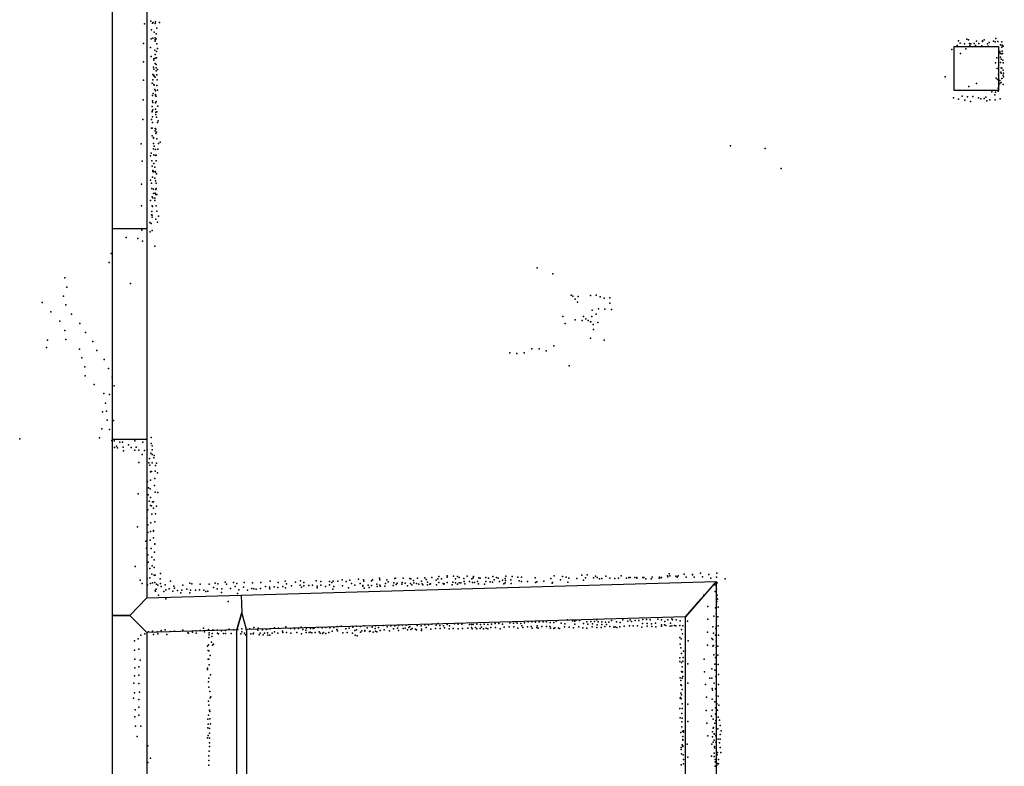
# Model space of a CAD drawing. Extents: x 897 to 41507, y -48980 to 26602.
# Tile 2 of 22: x 977 to 6112, y -43580 to -39686. Entities that reach past the tile are written whole.
import ezdxf

# ---------------------------------------------------------------- set-up
doc = ezdxf.new("R2010")
doc.units = 0
for name, color, linetype in [('P', 9, 'continuous'), ('ROOMS', 1, 'continuous'), ('WALLS', 3, 'continuous'), ('WINDOWS', 6, 'continuous')]:
    doc.layers.add(name, color=color, linetype=linetype)

msp = doc.modelspace()

# ---------------------------------------------------------------- linework, layer by layer
at = {"layer": 'P'}
for p in [(1627, -39707), (1661, -39693), (1664, -39739), (1670, -39704), (1673, -39700), (1683, -39706), (1686, -39696), (1693, -39730), (1706, -39700), (1663, -39785), (1672, -39782), (1678, -39751), (1683, -39781), (1684, -39791), (1688, -39759), (1689, -39785), (5916, -39787), (5925, -39790), (6007, -39791), (6068, -39784), (1623, -39809), (1659, -39830), (1684, -39798), (1692, -39811), (1695, -39836), (5838, -39841), (5865, -39821), (5873, -39795), (5881, -39808), (5904, -39811), (5911, -39837), (5930, -39810), (5931, -39821), (5937, -39812), (5954, -39810), (5962, -39821), (5966, -39798), (5978, -39810), (5995, -39822), (5997, -39799), (5998, -39796), (6024, -39811), (6028, -39823), (6033, -39805), (6056, -39798), (6064, -39801), (6077, -39800), (6091, -39816), (6098, -39801), (6098, -39828), (6101, -39818), (6106, -39823), (1663, -39878), (1676, -39889), (1682, -39845), (1683, -39867), (1684, -39886), (1690, -39852), (1690, -39884), (5884, -39862), (6072, -39884), (6088, -39851), (6090, -39861), (6091, -39881), (6095, -39864), (6095, -39891), (6101, -39849), (6103, -39862), (1622, -39906), (1674, -39934), (1676, -39943), (1677, -39896), (1683, -39914), (1688, -39920), (1689, -39937), (1695, -39945), (6065, -39910), (6075, -39941), (6092, -39909), (6095, -39936), (6098, -39938), (6104, -39897), (6105, -39911), (1672, -39971), (1675, -39973), (1678, -39981), (1684, -39985), (1688, -39952), (1693, -39973), (5804, -39983), (6070, -39990), (6076, -39997), (6082, -39971), (6093, -39959), (6096, -39965), (6098, -39993), (6105, -39948), (6105, -39948), (6105, -39975), (6107, -39964), (6107, -39984), (1622, -40001), (1667, -40017), (1671, -39999), (1676, -40024), (1679, -40027), (1693, -40028), (1694, -40000), (5927, -40034), (5966, -40018), (6080, -40043), (6083, -40027), (6089, -40003), (6089, -40018), (6095, -40014), (6106, -40023), (1670, -40081), (1673, -40071), (1681, -40050), (1685, -40057), (1685, -40082), (1686, -40075), (1689, -40084), (1695, -40054), (5846, -40094), (5872, -40100), (5891, -40085), (5919, -40088), (5948, -40087), (5977, -40093), (5989, -40098), (6006, -40097), (6016, -40090), (6047, -40061), (6062, -40078), (6065, -40063), (6080, -40058), (6090, -40098), (1621, -40103), (1668, -40138), (1670, -40109), (1671, -40117), (1685, -40119), (1688, -40112), (1697, -40136), (5906, -40105), (5935, -40112), (6020, -40109), (6036, -40104), (6064, -40104), (1667, -40167), (1668, -40162), (1670, -40193), (1672, -40155), (1686, -40153), (1687, -40168), (1687, -40180), (1691, -40194), (1693, -40166), (1619, -40207), (1664, -40252), (1665, -40207), (1667, -40251), (1670, -40222), (1683, -40253), (1695, -40221), (1699, -40213), (1668, -40292), (1674, -40304), (1675, -40300), (1684, -40265), (1687, -40257), (1687, -40280), (1690, -40273), (1611, -40333), (1675, -40332), (1679, -40345), (1692, -40307), (1700, -40332), (1709, -40325), (4683, -40344), (1660, -40396), (1663, -40381), (1675, -40360), (1677, -40390), (1685, -40362), (1686, -40394), (1688, -40393), (1698, -40361), (4864, -40358), (1616, -40424), (1666, -40422), (1668, -40450), (1676, -40435), (1681, -40454), (1689, -40422), (1670, -40507), (1671, -40473), (1672, -40477), (1675, -40480), (1684, -40477), (1686, -40481), (1690, -40490), (4948, -40461), (1612, -40544), (1659, -40523), (1664, -40539), (1681, -40512), (1685, -40526), (1688, -40538), (1666, -40567), (1668, -40609), (1674, -40570), (1674, -40593), (1683, -40590), (1687, -40572), (1687, -40597), (1689, -40567), (1692, -40597), (1612, -40657), (1660, -40629), (1667, -40656), (1669, -40660), (1672, -40615), (1681, -40629), (1682, -40617), (1688, -40656), (1665, -40703), (1666, -40686), (1667, -40706), (1667, -40715), (1693, -40684), (1700, -40710), (1656, -40743), (1662, -40749), (1687, -40726), (1695, -40742), (1614, -40784), (1658, -40793), (1667, -40786), (1532, -40822), (1593, -40827), (1617, -40841), (1681, -40867), (1454, -40906), (1444, -40952), (3676, -40980), (3758, -41011), (1213, -41033), (1555, -41061), (1206, -41127), (1223, -41080), (3852, -41123), (3861, -41128), (3953, -41124), (3984, -41122), (1095, -41160), (1218, -41173), (3874, -41143), (3886, -41159), (3889, -41129), (4004, -41131), (4025, -41138), (4054, -41137), (4054, -41164), (1139, -41210), (1248, -41222), (3963, -41201), (3983, -41222), (3995, -41193), (4028, -41196), (4063, -41198), (1186, -41259), (1291, -41270), (3809, -41234), (3822, -41270), (3874, -41251), (3910, -41255), (3918, -41234), (3930, -41246), (3942, -41255), (3953, -41262), (3955, -41262), (3960, -41234), (3968, -41275), (3992, -41266), (1212, -41307), (1321, -41317), (3970, -41302), (1122, -41357), (1218, -41354), (1358, -41365), (3953, -41347), (4025, -41358), (1116, -41395), (1289, -41404), (1380, -41411), (3533, -41423), (3570, -41427), (3608, -41424), (3648, -41402), (3686, -41403), (3723, -41413), (3762, -41387), (1301, -41449), (1418, -41458), (1316, -41496), (1440, -41505), (3842, -41491), (1319, -41543), (1365, -41589), (1459, -41550), (1415, -41636), (1446, -41640), (1470, -41595), (1425, -41686), (1408, -41731), (1430, -41728), (1433, -41774), (1467, -41776), (1405, -41819), (1445, -41823), (977, -41872), (1393, -41866), (1458, -41881), (1469, -41883), (1500, -41890), (1513, -41890), (1577, -41883), (1619, -41889), (1663, -41865), (1663, -41896), (1471, -41918), (1482, -41910), (1487, -41919), (1516, -41916), (1518, -41935), (1544, -41903), (1559, -41917), (1577, -41931), (1584, -41915), (1599, -41931), (1627, -41933), (1642, -41930), (1661, -41946), (1661, -41946), (1667, -41929), (1668, -41909), (1598, -41996), (1615, -41953), (1651, -41997), (1654, -41975), (1668, -41954), (1668, -41998), (1677, -41971), (1678, -41959), (1690, -41999), (1656, -42010), (1659, -42045), (1663, -42042), (1665, -42042), (1684, -42040), (1686, -42011), (1696, -42049), (1643, -42094), (1659, -42088), (1681, -42079), (1648, -42127), (1658, -42133), (1680, -42116), (1684, -42151), (1698, -42152), (1595, -42159), (1647, -42165), (1653, -42198), (1659, -42178), (1669, -42201), (1675, -42200), (1645, -42243), (1659, -42220), (1665, -42221), (1675, -42234), (1690, -42223), (1641, -42285), (1666, -42265), (1682, -42305), (1686, -42263), (1591, -42331), (1645, -42320), (1645, -42360), (1660, -42355), (1661, -42311), (1674, -42350), (1675, -42353), (1635, -42406), (1657, -42401), (1674, -42389), (1639, -42442), (1662, -42444), (1680, -42463), (1682, -42420), (1682, -42422), (1646, -42477), (1666, -42490), (1678, -42504), (1579, -42538), (1647, -42516), (1655, -42549), (1668, -42534), (1678, -42544), (1605, -42609), (1642, -42600), (1656, -42597), (1666, -42578), (1678, -42584), (1684, -42583), (1709, -42602), (1711, -42575), (1763, -42615), (2283, -42614), (2361, -42614), (2442, -42613), (2523, -42612), (2548, -42616), (2593, -42616), (2612, -42615), (2636, -42615), (2659, -42608), (2680, -42617), (2699, -42609), (2743, -42604), (2770, -42607), (2771, -42614), (2811, -42612), (2817, -42608), (2853, -42598), (2855, -42608), (2892, -42608), (2934, -42601), (2937, -42599), (2977, -42599), (3012, -42601), (3016, -42602), (3031, -42611), (3052, -42599), (3073, -42614), (3090, -42597), (3096, -42606), (3126, -42595), (3148, -42610), (3157, -42602), (3163, -42591), (3177, -42602), (3206, -42586), (3206, -42593), (3239, -42588), (3249, -42602), (3260, -42591), (3269, -42595), (3293, -42600), (3294, -42616), (3310, -42588), (3322, -42616), (3335, -42602), (3342, -42597), (3343, -42590), (3365, -42617), (3372, -42597), (3378, -42599), (3407, -42595), (3408, -42616), (3421, -42599), (3444, -42591), (3452, -42608), (3464, -42595), (3472, -42598), (3479, -42617), (3495, -42609), (3508, -42601), (3511, -42611), (3513, -42588), (3539, -42608), (3546, -42590), (3574, -42594), (3582, -42613), (3593, -42594), (3593, -42616), (3625, -42617), (3665, -42597), (3711, -42615), (3746, -42601), (3765, -42586), (3797, -42608), (3808, -42590), (3827, -42594), (3841, -42598), (3883, -42600), (3909, -42584), (3918, -42610), (3927, -42597), (3937, -42582), (3970, -42597), (3980, -42589), (3989, -42596), (4000, -42603), (4012, -42601), (4034, -42589), (4055, -42599), (4081, -42601), (4099, -42598), (4114, -42587), (4141, -42599), (4154, -42595), (4161, -42595), (4184, -42595), (4195, -42595), (4196, -42599), (4227, -42596), (4232, -42595), (4242, -42603), (4270, -42603), (4276, -42594), (4312, -42599), (4313, -42593), (4323, -42597), (4324, -42596), (4356, -42587), (4357, -42592), (4364, -42577), (4367, -42586), (4399, -42588), (4405, -42593), (4410, -42587), (4442, -42578), (4453, -42594), (4485, -42582), (4486, -42580), (4495, -42593), (4527, -42572), (4538, -42592), (4570, -42580), (4581, -42599), (4611, -42593), (4612, -42573), (4656, -42603), (1615, -42627), (1644, -42633), (1660, -42627), (1669, -42623), (1682, -42621), (1684, -42664), (1685, -42666), (1689, -42656), (1690, -42631), (1697, -42635), (1712, -42626), (1714, -42642), (1736, -42634), (1739, -42659), (1756, -42655), (1775, -42666), (1780, -42640), (1780, -42641), (1784, -42651), (1800, -42664), (1822, -42661), (1827, -42635), (1848, -42656), (1865, -42625), (1867, -42661), (1874, -42628), (1893, -42661), (1915, -42660), (1919, -42630), (1938, -42661), (1958, -42667), (1965, -42631), (1987, -42647), (1997, -42625), (2007, -42655), (2011, -42628), (2031, -42655), (2048, -42620), (2055, -42630), (2077, -42653), (2092, -42621), (2100, -42642), (2110, -42627), (2120, -42659), (2144, -42646), (2147, -42622), (2165, -42662), (2188, -42652), (2191, -42624), (2198, -42655), (2211, -42657), (2232, -42652), (2235, -42622), (2259, -42643), (2279, -42646), (2281, -42654), (2304, -42644), (2323, -42647), (2325, -42621), (2349, -42642), (2364, -42649), (2368, -42628), (2395, -42639), (2415, -42619), (2439, -42636), (2446, -42646), (2458, -42638), (2459, -42621), (2484, -42637), (2504, -42635), (2528, -42641), (2528, -42650), (2548, -42636), (2572, -42642), (2592, -42633), (2604, -42621), (2610, -42656), (2616, -42642), (2661, -42639), (2692, -42649), (2707, -42626), (2724, -42635), (2752, -42626), (2767, -42637), (2767, -42640), (2774, -42651), (2794, -42635), (2799, -42647), (2812, -42637), (2839, -42631), (2842, -42643), (2855, -42636), (2857, -42641), (2882, -42641), (2884, -42626), (2899, -42618), (2925, -42637), (2928, -42623), (2941, -42632), (2945, -42625), (2969, -42630), (2971, -42622), (2988, -42625), (2999, -42638), (3015, -42626), (3022, -42633), (3033, -42623), (3047, -42626), (3058, -42630), (3076, -42628), (3079, -42633), (3103, -42620), (3104, -42634), (3116, -42631), (3119, -42628), (3150, -42634), (3163, -42622), (3186, -42627), (3189, -42631), (3190, -42629), (3206, -42621), (3233, -42633), (3235, -42619), (3250, -42624), (3260, -42631), (3268, -42623), (3277, -42624), (3299, -42628), (3339, -42621), (3349, -42621), (3369, -42628), (3401, -42631), (3431, -42618), (3443, -42619), (3501, -42629), (3508, -42624), (3540, -42626), (3667, -42621), (3674, -42618), (3754, -42625), (3755, -42622), (3836, -42620), (4604, -42636), (4604, -42668), (4610, -42657), (4614, -42624), (1701, -42688), (1729, -42669), (1739, -42706), (1818, -42676), (1864, -42675), (1947, -42669), (2030, -42674), (2112, -42678), (4544, -42687), (4610, -42700), (4614, -42688), (4616, -42708), (2064, -42720), (4565, -42747), (4606, -42754), (4610, -42732), (4613, -42721), (4619, -42751), (3833, -42817), (3859, -42822), (3878, -42820), (3897, -42820), (3987, -42816), (4064, -42820), (4123, -42816), (4161, -42816), (4187, -42820), (4206, -42820), (4226, -42815), (4245, -42815), (4265, -42817), (4304, -42812), (4324, -42816), (4357, -42817), (4378, -42811), (4382, -42817), (4401, -42817), (4421, -42821), (4566, -42812), (4596, -42797), (4609, -42785), (4610, -42817), (4618, -42800), (1714, -42871), (1735, -42868), (1827, -42870), (1897, -42873), (1918, -42871), (1935, -42860), (1961, -42867), (1984, -42868), (2007, -42870), (2030, -42873), (2051, -42871), (2070, -42865), (2093, -42869), (2115, -42867), (2135, -42864), (2158, -42867), (2178, -42863), (2198, -42857), (2219, -42870), (2220, -42860), (2244, -42869), (2264, -42867), (2284, -42863), (2305, -42858), (2326, -42860), (2365, -42853), (2389, -42861), (2410, -42863), (2431, -42861), (2444, -42855), (2453, -42866), (2469, -42870), (2472, -42860), (2493, -42862), (2508, -42862), (2513, -42860), (2533, -42856), (2554, -42858), (2574, -42856), (2595, -42858), (2615, -42857), (2630, -42866), (2633, -42851), (2653, -42850), (2678, -42863), (2696, -42859), (2715, -42854), (2724, -42871), (2733, -42868), (2734, -42850), (2755, -42851), (2761, -42873), (2774, -42848), (2777, -42872), (2789, -42858), (2815, -42855), (2830, -42862), (2833, -42847), (2848, -42857), (2856, -42872), (2873, -42845), (2878, -42869), (2894, -42853), (2905, -42873), (2913, -42847), (2927, -42863), (2933, -42848), (2947, -42859), (2952, -42846), (2953, -42872), (2972, -42844), (2976, -42862), (2987, -42859), (2992, -42844), (2999, -42868), (3006, -42856), (3012, -42851), (3017, -42866), (3023, -42862), (3041, -42865), (3046, -42868), (3050, -42845), (3070, -42848), (3072, -42871), (3073, -42865), (3089, -42842), (3097, -42856), (3109, -42842), (3121, -42865), (3127, -42838), (3146, -42861), (3148, -42844), (3159, -42836), (3168, -42846), (3169, -42861), (3187, -42847), (3193, -42858), (3206, -42841), (3217, -42863), (3219, -42847), (3238, -42862), (3244, -42837), (3263, -42864), (3264, -42839), (3283, -42838), (3287, -42861), (3314, -42860), (3322, -42841), (3333, -42841), (3333, -42857), (3336, -42863), (3341, -42841), (3354, -42856), (3361, -42839), (3361, -42863), (3378, -42861), (3380, -42841), (3385, -42854), (3395, -42863), (3399, -42839), (3410, -42859), (3418, -42841), (3419, -42863), (3434, -42857), (3438, -42839), (3456, -42836), (3458, -42856), (3476, -42836), (3482, -42864), (3495, -42838), (3504, -42854), (3530, -42853), (3533, -42832), (3552, -42833), (3554, -42853), (3564, -42826), (3572, -42834), (3575, -42859), (3591, -42836), (3595, -42847), (3601, -42857), (3610, -42832), (3625, -42853), (3629, -42826), (3645, -42851), (3647, -42826), (3649, -42860), (3667, -42829), (3674, -42857), (3675, -42847), (3681, -42860), (3686, -42827), (3700, -42851), (3706, -42826), (3724, -42827), (3724, -42851), (3741, -42851), (3744, -42831), (3745, -42860), (3762, -42861), (3763, -42831), (3767, -42858), (3775, -42824), (3787, -42859), (3792, -42861), (3801, -42834), (3818, -42853), (3820, -42837), (3843, -42855), (3865, -42858), (3871, -42823), (3872, -42839), (3892, -42852), (3913, -42858), (3917, -42835), (3934, -42859), (3935, -42826), (3940, -42838), (3955, -42825), (3963, -42852), (3964, -42837), (3974, -42825), (3987, -42856), (3988, -42842), (3993, -42826), (4010, -42856), (4012, -42841), (4013, -42827), (4029, -42851), (4032, -42828), (4037, -42840), (4050, -42829), (4054, -42851), (4075, -42854), (4082, -42852), (4090, -42827), (4091, -42857), (4106, -42853), (4109, -42831), (4129, -42849), (4148, -42824), (4157, -42848), (4167, -42825), (4177, -42848), (4198, -42848), (4222, -42854), (4225, -42836), (4249, -42836), (4250, -42850), (4272, -42837), (4273, -42851), (4293, -42834), (4294, -42853), (4324, -42842), (4324, -42849), (4340, -42843), (4342, -42825), (4346, -42845), (4369, -42849), (4371, -42834), (4378, -42848), (4391, -42846), (4398, -42847), (4419, -42845), (4428, -42867), (4435, -42848), (4459, -42823), (4592, -42853), (4608, -42862), (4609, -42851), (4620, -42847), (1595, -42915), (1608, -42896), (1629, -42890), (1648, -42879), (1669, -42875), (1675, -42892), (1694, -42879), (1697, -42889), (1745, -42892), (1762, -42877), (1785, -42876), (1854, -42884), (1857, -42885), (1878, -42880), (1898, -42885), (1940, -42878), (1963, -42908), (1965, -42884), (1965, -42895), (1979, -42903), (1981, -42888), (2008, -42885), (2014, -42890), (2039, -42888), (2051, -42887), (2079, -42888), (2107, -42889), (2131, -42889), (2136, -42878), (2150, -42885), (2155, -42895), (2182, -42889), (2194, -42890), (2197, -42885), (2225, -42894), (2231, -42885), (2246, -42894), (2253, -42886), (2270, -42884), (2271, -42896), (2281, -42896), (2293, -42885), (2306, -42879), (2323, -42885), (2347, -42876), (2350, -42883), (2369, -42883), (2391, -42886), (2422, -42883), (2447, -42890), (2471, -42883), (2487, -42883), (2492, -42881), (2500, -42884), (2518, -42883), (2538, -42878), (2544, -42886), (2556, -42888), (2561, -42882), (2574, -42887), (2589, -42882), (2607, -42875), (2635, -42874), (2662, -42884), (2684, -42882), (2712, -42886), (2726, -42896), (2736, -42900), (2755, -42880), (2777, -42875), (2802, -42877), (2805, -42875), (2821, -42881), (2832, -42876), (2839, -42879), (4420, -42908), (4427, -42915), (4434, -42890), (4564, -42881), (4587, -42913), (4591, -42918), (4595, -42885), (4605, -42896), (4621, -42896), (1576, -42926), (1576, -42975), (1599, -42970), (1957, -42953), (1962, -42947), (1978, -42932), (1982, -42949), (1988, -42944), (4422, -42944), (4424, -42962), (4463, -42926), (4563, -42948), (4592, -42954), (4595, -42950), (4609, -42927), (4609, -42960), (4617, -42953), (1577, -43021), (1605, -43026), (1959, -43022), (1960, -42977), (1964, -42978), (1964, -43021), (1970, -43003), (4420, -43014), (4428, -42991), (4437, -43013), (4438, -42980), (4546, -43021), (4596, -42998), (4606, -43013), (4609, -42992), (4618, -43001), (1578, -43067), (1599, -43061), (1956, -43069), (1957, -43076), (1965, -43051), (4419, -43033), (4428, -43039), (4431, -43062), (4436, -43032), (4462, -43045), (4586, -43071), (4602, -43047), (4602, -43079), (4620, -43050), (1576, -43109), (1599, -43105), (1963, -43120), (1972, -43103), (4422, -43118), (4428, -43086), (4431, -43090), (4431, -43120), (4433, -43088), (4435, -43112), (4549, -43087), (4576, -43120), (4587, -43121), (4607, -43111), (4622, -43101), (1573, -43146), (1599, -43149), (1961, -43140), (1963, -43167), (4424, -43155), (4425, -43133), (4428, -43159), (4431, -43180), (4462, -43146), (4554, -43153), (4588, -43175), (4598, -43146), (4606, -43177), (4622, -43154), (1570, -43224), (1576, -43197), (1599, -43232), (1601, -43193), (1968, -43190), (1970, -43223), (1974, -43218), (4422, -43224), (4423, -43221), (4425, -43198), (4427, -43229), (4428, -43207), (4558, -43220), (4588, -43230), (4589, -43183), (4609, -43209), (4619, -43215), (1598, -43271), (1962, -43241), (1963, -43261), (4420, -43279), (4432, -43254), (4432, -43279), (4461, -43257), (4602, -43244), (4606, -43275), (4612, -43254), (4623, -43262), (1577, -43322), (1580, -43286), (1598, -43313), (1958, -43334), (1962, -43313), (1966, -43288), (1968, -43333), (1969, -43295), (4422, -43327), (4430, -43305), (4432, -43329), (4557, -43289), (4585, -43319), (4588, -43287), (4593, -43335), (4606, -43309), (4616, -43287), (4620, -43324), (1581, -43371), (1608, -43371), (1958, -43380), (1959, -43361), (1967, -43383), (1972, -43359), (4430, -43349), (4430, -43374), (4462, -43347), (4561, -43356), (4593, -43381), (4595, -43378), (4602, -43356), (4607, -43342), (4618, -43385), (4627, -43339), (4630, -43367), (1590, -43425), (1956, -43431), (1960, -43420), (1966, -43408), (1967, -43433), (4424, -43404), (4433, -43397), (4436, -43425), (4438, -43402), (4439, -43396), (4566, -43422), (4589, -43401), (4589, -43427), (4599, -43411), (4601, -43412), (4608, -43422), (4630, -43414), (4630, -43438), (4635, -43395), (1645, -43474), (1966, -43458), (1967, -43477), (4426, -43483), (4432, -43469), (4435, -43440), (4435, -43473), (4436, -43444), (4436, -43477), (4458, -43465), (4587, -43464), (4594, -43455), (4599, -43444), (4600, -43477), (4600, -43484), (4607, -43455), (4609, -43488), (4620, -43439), (4626, -43457), (4629, -43483), (1659, -43538), (1963, -43526), (1965, -43501), (4426, -43493), (4428, -43516), (4437, -43520), (4461, -43533), (4585, -43528), (4598, -43511), (4599, -43529), (4615, -43520), (4616, -43509), (4633, -43509), (1645, -43561), (1963, -43575), (1964, -43550), (4427, -43573), (4439, -43544), (4439, -43567), (4604, -43544), (4604, -43557), (4604, -43579), (4613, -43574), (4618, -43566), (4621, -43567), (4622, -43545)]:
    msp.add_point(p, dxfattribs=at)
at = {"layer": 'ROOMS'}
for points in [[(1640.86, -18047.4), (1640.86, -42701.5), (1640.86, -42701.5), (2131.99, -42687.5), (4608.82, -42616.8), (4608.82, -46357.1), (4608.82, -46513.7), (5428.78, -46513.7), (5428.78, -48364.8), (6322.5, -48067.5), (6373.01, -48219.3), (9711.74, -47108.5), (9661.23, -46956.7), (10786.2, -46582.4), (10836.8, -46734.2), (14111.9, -45644.5)], [(4448.82, -46332.1), (4448.82, -42801.4), (2159.56, -42866.8), (2159.56, -46382.1), (3137.41, -46382.1), (3137.41, -44202.1), (3363.73, -44202.1), (3363.73, -46332.1), (4448.82, -46332.1)], [(2109.56, -42868.2), (1640.86, -42881.6), (1640.86, -46332.1), (2109.56, -46332.1), (2109.56, -42868.2)]]:
    msp.add_lwpolyline(points, dxfattribs=at)
at = {"layer": 'WALLS'}
for points in [[(1640.86, -18047.4), (1640.86, -42701.5), (1550.86, -42794.1), (1460.86, -42794.1), (1460.86, -18077.4), (1550.86, -17987.4)], [(5850.44, -39825.5), (6080.44, -39825.5), (6080.44, -40055.5), (5850.44, -40055.5), (5850.44, -39825.5)], [(2131.99, -42687.5), (4608.82, -42616.8), (4528.82, -42709.1), (4448.82, -42801.4), (2159.56, -42866.8), (2134.56, -42777.4)], [(4608.82, -42616.8), (4608.82, -46357.1), (4528.82, -46357.1), (4448.82, -46332.1), (4448.82, -42801.4), (4528.82, -42709.1)], [(1640.86, -42701.5), (2131.99, -42687.5), (2134.56, -42777.4), (2109.56, -42868.2), (1640.86, -42881.6), (1550.86, -42794.1)], [(1640.86, -42881.6), (1640.86, -46332.1), (1550.86, -46357.1), (1460.86, -46357.1), (1460.86, -42794.1), (1550.86, -42794.1)], [(2159.56, -42866.8), (2159.56, -46382.1), (2134.56, -46357.1), (2109.56, -46332.1), (2109.56, -42868.2), (2134.56, -42777.4)]]:
    msp.add_lwpolyline(points, dxfattribs=at)
at = {"layer": 'WINDOWS'}
msp.add_lwpolyline([(1640.86, -40775.6), (1640.86, -41875.6), (1460.86, -41875.6), (1460.86, -40775.6), (1640.86, -40775.6)], dxfattribs=at)

doc.saveas('drawing.dxf')
